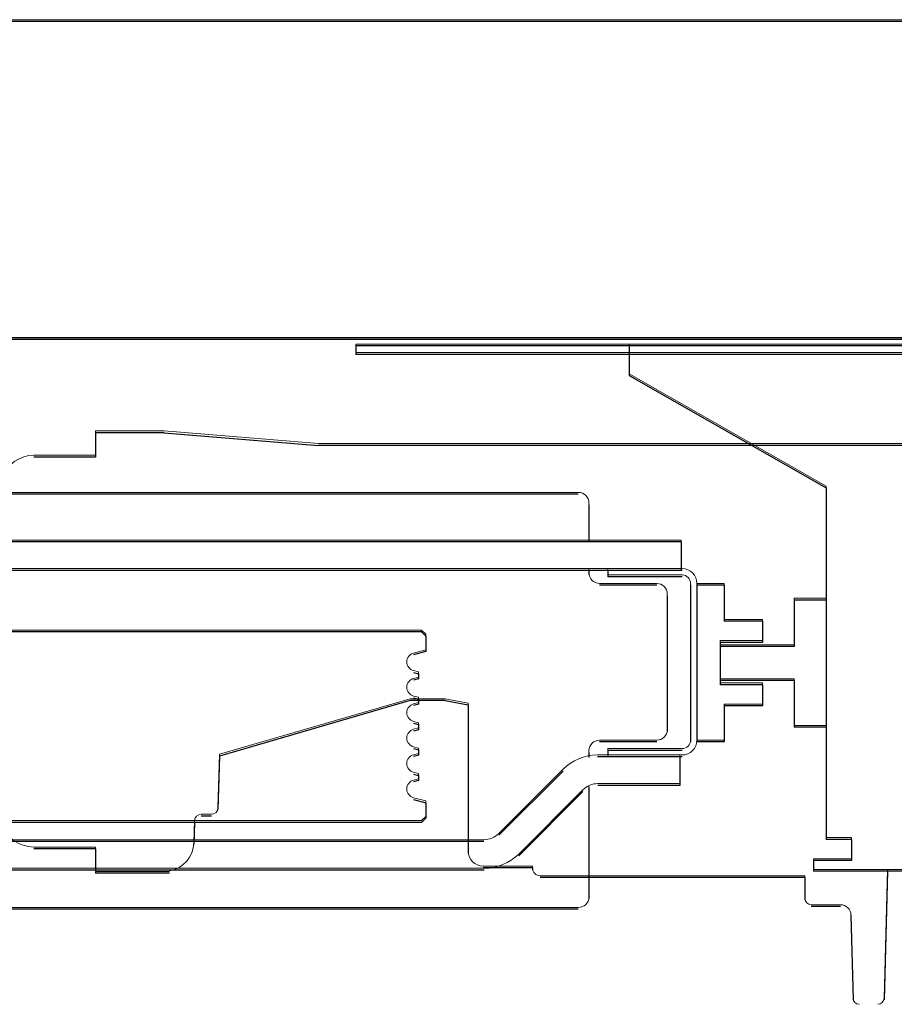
# Model space of a CAD drawing. Header units: millimetres. Extents: x -8642 to 28269, y -6609 to 3701.
# Tile 245 of 256: x 6878 to 6920, y -361 to -315. Entities that reach past the tile are written whole.
import ezdxf

# ---------------------------------------------------------------- set-up
doc = ezdxf.new("R2010")
doc.units = ezdxf.units.MM
doc.header["$LTSCALE"] = 1000
doc.header["$MEASUREMENT"] = 0
doc.linetypes.add('rzut 1 pietra$0$ArchiTECH.PC Solid Line Type', pattern=[0])
doc.linetypes.add('SUFIT_1 PIETRO$0$ArchiTECH.PC Solid Line Type', pattern=[0])
doc.layers.add('IS_ARCH', color=254, linetype='Continuous', lineweight=18)
doc.layers.add('SUFIT_1 PIETRO$0$INWENTARYZACJA', color=254, linetype='Continuous')

msp = doc.modelspace()

# ---------------------------------------------------------------- linework, layer by layer
at = {"layer": 'IS_ARCH', "linetype": 'rzut 1 pietra$0$ArchiTECH.PC Solid Line Type'}
for p, q in [((7025, -315), (6805, -315)), ((7010, -315), (6823.4, -315)), ((6820, -330), (7010, -330)), ((7010, -330), (6820, -330)), ((7010, -330), (6820, -330)), ((7010, -330), (6820, -330)), ((6823.4, -330), (7010, -330)), ((6974.3, -330.32), (6894.3, -330.32)), ((6894.3, -330.32), (6894.3, -330.72)), ((6974.3, -330.32), (6894.3, -330.32)), ((6894.3, -330.32), (6894.3, -330.72)), ((6894.3, -330.32), (6894.3, -330.72)), ((6974.3, -330.32), (6894.3, -330.32)), ((6907.2, -330.32), (6907.2, -331.72)), ((6907.2, -330.32), (6907.2, -331.72)), ((6907.2, -330.32), (6907.2, -331.72)), ((6974.3, -330.72), (6894.3, -330.72)), ((6974.3, -330.72), (6894.3, -330.72)), ((6974.3, -330.72), (6894.3, -330.72)), ((6907.2, -331.72), (6916.5, -337.02)), ((6907.2, -331.72), (6916.5, -337.02)), ((6907.2, -331.72), (6916.5, -337.02)), ((6885.246, -334.417), (6881.998, -334.417)), ((6881.998, -334.417), (6881.998, -335.567)), ((6885.246, -334.417), (6881.998, -334.417)), ((6881.998, -334.417), (6881.998, -335.567)), ((6881.998, -334.417), (6881.998, -335.567)), ((6885.246, -334.417), (6881.998, -334.417)), ((6885.246, -334.417), (6892.527, -335.017)), ((6885.246, -334.417), (6892.527, -335.017)), ((6885.246, -334.417), (6892.527, -335.017)), ((6956.469, -335.017), (6892.527, -335.017)), ((6956.469, -335.017), (6892.527, -335.017)), ((6956.469, -335.017), (6892.527, -335.017)), ((6881.998, -335.567), (6879.09, -335.567)), ((6881.998, -335.567), (6879.09, -335.567)), ((6881.998, -335.567), (6879.09, -335.567)), ((6916.5, -337.02), (6916.5, -353.62)), ((6916.5, -337.02), (6916.5, -353.62)), ((6916.5, -337.02), (6916.5, -353.62)), ((6904.8, -337.32), (6848.2, -337.32)), ((6904.8, -337.32), (6848.2, -337.32)), ((6904.8, -337.32), (6848.2, -337.32)), ((6905.3, -337.82), (6905.3, -339.57)), ((6905.3, -337.82), (6905.3, -339.57)), ((6905.3, -337.82), (6905.3, -339.57)), ((6909.65, -339.57), (6843.45, -339.57)), ((6909.65, -339.57), (6843.45, -339.57)), ((6909.65, -339.57), (6843.45, -339.57)), ((6909.65, -339.57), (6909.65, -340.92)), ((6909.65, -339.57), (6909.65, -340.92)), ((6909.65, -339.57), (6909.65, -340.92)), ((6909.7, -340.92), (6843.3, -340.92)), ((6909.7, -340.92), (6843.3, -340.92)), ((6909.7, -340.92), (6843.3, -340.92)), ((6905.3, -340.92), (6905.3, -341.12)), ((6905.3, -340.92), (6905.3, -341.12)), ((6905.3, -340.92), (6905.3, -341.12)), ((6906.2, -340.92), (6906.2, -341.22)), ((6906.2, -340.92), (6906.2, -341.22)), ((6906.2, -340.92), (6906.2, -341.22)), ((6909.7, -341.22), (6906.2, -341.22)), ((6909.7, -341.22), (6906.2, -341.22)), ((6909.7, -341.22), (6906.2, -341.22)), ((6908.5, -341.62), (6905.8, -341.62)), ((6908.5, -341.62), (6905.8, -341.62)), ((6908.5, -341.62), (6905.8, -341.62)), ((6910.1, -341.62), (6910.1, -349.02)), ((6910.1, -341.62), (6910.1, -349.02)), ((6910.1, -341.62), (6910.1, -349.02)), ((6910.4, -341.62), (6910.4, -349.02)), ((6911.69, -341.62), (6910.4, -341.62)), ((6910.4, -341.62), (6910.4, -349.02)), ((6911.69, -341.62), (6910.4, -341.62)), ((6911.69, -341.62), (6910.4, -341.62)), ((6910.4, -341.62), (6910.4, -349.02)), ((6911.69, -341.62), (6911.69, -343.32)), ((6911.69, -341.62), (6911.69, -343.32)), ((6911.69, -341.62), (6911.69, -343.32)), ((6909, -342.12), (6909, -348.52)), ((6909, -342.12), (6909, -348.52)), ((6909, -342.12), (6909, -348.52)), ((6915, -342.32), (6915, -344.52)), ((6916.5, -342.32), (6915, -342.32)), ((6915, -342.32), (6915, -344.52)), ((6916.5, -342.32), (6915, -342.32)), ((6916.5, -342.32), (6915, -342.32)), ((6915, -342.32), (6915, -344.52)), ((6916.5, -342.32), (6916.5, -348.32)), ((6916.5, -342.32), (6916.5, -348.32)), ((6916.5, -342.32), (6916.5, -348.32)), ((6913.5, -343.32), (6911.69, -343.32)), ((6913.5, -343.32), (6911.69, -343.32)), ((6913.5, -343.32), (6911.69, -343.32)), ((6913.5, -343.32), (6913.5, -344.32)), ((6913.5, -343.32), (6913.5, -344.32)), ((6913.5, -343.32), (6913.5, -344.32)), ((6897.4, -343.82), (6855.6, -343.82)), ((6897.4, -343.82), (6855.6, -343.82)), ((6897.4, -343.82), (6855.6, -343.82)), ((6897.4, -343.82), (6897.6, -344.02)), ((6897.4, -343.82), (6897.6, -344.02)), ((6897.4, -343.82), (6897.6, -344.02)), ((6897.6, -344.02), (6897.6, -344.749)), ((6897.6, -344.02), (6897.6, -344.749)), ((6897.6, -344.02), (6897.6, -344.749)), ((6911.5, -344.32), (6911.5, -346.32)), ((6913.5, -344.32), (6911.5, -344.32)), ((6911.5, -344.32), (6911.5, -346.32)), ((6913.5, -344.32), (6911.5, -344.32)), ((6913.5, -344.32), (6911.5, -344.32)), ((6911.5, -344.32), (6911.5, -346.32)), ((6897.6, -344.749), (6897.019, -344.905)), ((6897.6, -344.749), (6897.019, -344.905)), ((6897.6, -344.749), (6897.019, -344.905)), ((6911.5, -344.52), (6911.5, -346.12)), ((6915, -344.52), (6911.5, -344.52)), ((6911.5, -344.52), (6911.5, -346.12)), ((6915, -344.52), (6911.5, -344.52)), ((6915, -344.52), (6911.5, -344.52)), ((6911.5, -344.52), (6911.5, -346.12)), ((6897.019, -345.735), (6897.25, -345.797)), ((6897.019, -345.735), (6897.25, -345.797)), ((6897.019, -345.735), (6897.25, -345.797)), ((6897.25, -345.797), (6897.25, -346.043)), ((6897.25, -345.797), (6897.25, -346.043)), ((6897.25, -345.797), (6897.25, -346.043)), ((6897.25, -346.043), (6897.019, -346.105)), ((6897.25, -346.043), (6897.019, -346.105)), ((6897.25, -346.043), (6897.019, -346.105)), ((6915, -346.12), (6911.5, -346.12)), ((6915, -346.12), (6911.5, -346.12)), ((6915, -346.12), (6911.5, -346.12)), ((6913.5, -346.32), (6911.5, -346.32)), ((6913.5, -346.32), (6911.5, -346.32)), ((6913.5, -346.32), (6911.5, -346.32)), ((6913.5, -346.32), (6913.5, -347.32)), ((6913.5, -346.32), (6913.5, -347.32)), ((6913.5, -346.32), (6913.5, -347.32)), ((6915, -346.12), (6915, -348.32)), ((6915, -346.12), (6915, -348.32)), ((6915, -346.12), (6915, -348.32)), ((6896.863, -347.067), (6887.85, -349.685)), ((6896.863, -347.067), (6887.85, -349.685)), ((6896.863, -347.067), (6887.85, -349.685)), ((6898.514, -347.067), (6896.863, -347.067)), ((6898.514, -347.067), (6896.863, -347.067)), ((6898.514, -347.067), (6896.863, -347.067)), ((6898.514, -347.067), (6896.863, -347.067)), ((6898.514, -347.067), (6896.863, -347.067)), ((6898.514, -347.067), (6896.863, -347.067)), ((6897.019, -346.935), (6897.25, -346.997)), ((6897.019, -346.935), (6897.25, -346.997)), ((6897.019, -346.935), (6897.25, -346.997)), ((6897.25, -347.243), (6897.019, -347.305)), ((6897.25, -347.243), (6897.019, -347.305)), ((6897.25, -347.243), (6897.019, -347.305)), ((6897.25, -346.997), (6897.25, -347.243)), ((6897.25, -346.997), (6897.25, -347.243)), ((6897.25, -346.997), (6897.25, -347.243)), ((6898.514, -347.067), (6899.599, -347.269)), ((6898.514, -347.067), (6899.599, -347.269)), ((6898.514, -347.067), (6899.599, -347.269)), ((6899.599, -347.269), (6899.599, -354.267)), ((6899.599, -347.269), (6899.599, -354.267)), ((6899.599, -347.269), (6899.599, -354.267)), ((6911.69, -347.32), (6911.69, -349.02)), ((6913.5, -347.32), (6911.69, -347.32)), ((6911.69, -347.32), (6911.69, -349.02)), ((6913.5, -347.32), (6911.69, -347.32)), ((6913.5, -347.32), (6911.69, -347.32)), ((6911.69, -347.32), (6911.69, -349.02)), ((6897.019, -348.135), (6897.25, -348.197)), ((6897.019, -348.135), (6897.25, -348.197)), ((6897.019, -348.135), (6897.25, -348.197)), ((6897.25, -348.197), (6897.25, -348.443)), ((6897.25, -348.197), (6897.25, -348.443)), ((6897.25, -348.197), (6897.25, -348.443)), ((6897.25, -348.443), (6897.019, -348.505)), ((6897.25, -348.443), (6897.019, -348.505)), ((6897.25, -348.443), (6897.019, -348.505)), ((6916.5, -348.32), (6915, -348.32)), ((6916.5, -348.32), (6915, -348.32)), ((6916.5, -348.32), (6915, -348.32)), ((6908.5, -349.02), (6905.8, -349.02)), ((6908.5, -349.02), (6905.8, -349.02)), ((6908.5, -349.02), (6905.8, -349.02)), ((6911.69, -349.02), (6910.4, -349.02)), ((6911.69, -349.02), (6910.4, -349.02)), ((6911.69, -349.02), (6910.4, -349.02)), ((6897.019, -349.335), (6897.25, -349.397)), ((6897.019, -349.335), (6897.25, -349.397)), ((6897.019, -349.335), (6897.25, -349.397)), ((6897.25, -349.397), (6897.25, -349.643)), ((6897.25, -349.397), (6897.25, -349.643)), ((6897.25, -349.397), (6897.25, -349.643)), ((6905.3, -349.52), (6905.3, -349.756)), ((6905.3, -349.52), (6905.3, -349.756)), ((6905.3, -349.52), (6905.3, -349.756)), ((6909.7, -349.42), (6906.2, -349.42)), ((6906.2, -349.42), (6906.2, -349.72)), ((6909.7, -349.42), (6906.2, -349.42)), ((6906.2, -349.42), (6906.2, -349.72)), ((6906.2, -349.42), (6906.2, -349.72)), ((6909.7, -349.42), (6906.2, -349.42)), ((6887.85, -349.685), (6887.784, -352.215)), ((6887.85, -349.685), (6887.784, -352.215)), ((6887.85, -349.685), (6887.784, -352.215)), ((6897.25, -349.643), (6897.019, -349.705)), ((6897.25, -349.643), (6897.019, -349.705)), ((6897.25, -349.643), (6897.019, -349.705)), ((6909.7, -349.72), (6905.704, -349.72)), ((6909.7, -349.72), (6905.704, -349.72)), ((6909.7, -349.72), (6905.704, -349.72)), ((6909.6, -349.72), (6909.6, -351.07)), ((6909.6, -349.72), (6909.6, -351.07)), ((6909.6, -349.72), (6909.6, -351.07)), ((6897.019, -350.535), (6897.25, -350.597)), ((6897.019, -350.535), (6897.25, -350.597)), ((6897.019, -350.535), (6897.25, -350.597)), ((6904.078, -350.394), (6901.044, -353.427)), ((6904.078, -350.394), (6901.044, -353.427)), ((6904.078, -350.394), (6901.044, -353.427)), ((6897.25, -350.843), (6897.019, -350.905)), ((6897.25, -350.843), (6897.019, -350.905)), ((6897.25, -350.843), (6897.019, -350.905)), ((6897.25, -350.597), (6897.25, -350.843)), ((6897.25, -350.597), (6897.25, -350.843)), ((6897.25, -350.597), (6897.25, -350.843)), ((6905.018, -351.363), (6901.984, -354.396)), ((6905.018, -351.363), (6901.984, -354.396)), ((6905.018, -351.363), (6901.984, -354.396)), ((6905.3, -351.165), (6905.3, -356.42)), ((6905.3, -351.165), (6905.3, -356.42)), ((6905.3, -351.165), (6905.3, -356.42)), ((6909.6, -351.07), (6905.725, -351.07)), ((6909.6, -351.07), (6905.725, -351.07)), ((6909.6, -351.07), (6905.725, -351.07)), ((6897.019, -351.735), (6897.6, -351.891)), ((6897.019, -351.735), (6897.6, -351.891)), ((6897.019, -351.735), (6897.6, -351.891)), ((6897.6, -351.891), (6897.6, -352.62)), ((6897.6, -351.891), (6897.6, -352.62)), ((6897.6, -351.891), (6897.6, -352.62)), ((6897.4, -352.82), (6855.6, -352.82)), ((6897.4, -352.82), (6855.6, -352.82)), ((6897.4, -352.82), (6855.6, -352.82)), ((6886.682, -352.816), (6886.645, -353.866)), ((6886.682, -352.816), (6886.645, -353.866)), ((6886.682, -352.816), (6886.645, -353.866)), ((6887.474, -352.517), (6886.992, -352.517)), ((6887.474, -352.517), (6886.992, -352.517)), ((6887.474, -352.517), (6886.992, -352.517)), ((6897.6, -352.62), (6897.4, -352.82)), ((6897.6, -352.62), (6897.4, -352.82)), ((6897.6, -352.62), (6897.4, -352.82)), ((6900.337, -353.72), (6852.663, -353.72)), ((6900.337, -353.72), (6852.663, -353.72)), ((6900.337, -353.72), (6852.663, -353.72)), ((6917.7, -353.62), (6916.5, -353.62)), ((6917.7, -353.62), (6916.5, -353.62)), ((6917.7, -353.62), (6916.5, -353.62)), ((6917.7, -353.62), (6917.7, -354.62)), ((6917.7, -353.62), (6917.7, -354.62)), ((6917.7, -353.62), (6917.7, -354.62)), ((6881.997, -354.067), (6879.09, -354.067)), ((6881.997, -354.067), (6879.09, -354.067)), ((6881.997, -354.067), (6879.09, -354.067)), ((6881.997, -354.067), (6881.998, -355.217)), ((6881.997, -354.067), (6881.998, -355.217)), ((6881.997, -354.067), (6881.998, -355.217)), ((6915.9, -354.62), (6915.9, -355.12)), ((6917.7, -354.62), (6915.9, -354.62)), ((6915.9, -354.62), (6915.9, -355.12)), ((6917.7, -354.62), (6915.9, -354.62)), ((6917.7, -354.62), (6915.9, -354.62)), ((6915.9, -354.62), (6915.9, -355.12)), ((6900.358, -355.07), (6852.642, -355.07)), ((6900.358, -355.07), (6852.642, -355.07)), ((6900.358, -355.07), (6852.642, -355.07)), ((6902.64, -354.967), (6900.299, -354.967)), ((6902.64, -354.967), (6900.299, -354.967)), ((6902.64, -354.967), (6900.299, -354.967)), ((6902.64, -354.967), (6902.64, -355.07)), ((6902.64, -354.967), (6902.64, -355.07)), ((6902.64, -354.967), (6902.64, -355.07)), ((6933.1, -355.12), (6915.9, -355.12)), ((6933.1, -355.12), (6915.9, -355.12)), ((6933.1, -355.12), (6915.9, -355.12)), ((6919.393, -355.12), (6919.238, -361.2)), ((6919.393, -355.12), (6919.238, -361.2)), ((6919.393, -355.12), (6919.238, -361.2)), ((6885.497, -355.217), (6881.998, -355.217)), ((6885.497, -355.217), (6881.998, -355.217)), ((6885.497, -355.217), (6881.998, -355.217)), ((6915.499, -355.42), (6902.99, -355.42)), ((6915.499, -355.42), (6902.99, -355.42)), ((6915.499, -355.42), (6902.99, -355.42)), ((6915.499, -355.42), (6915.499, -356.492)), ((6915.499, -355.42), (6915.499, -356.492)), ((6915.499, -355.42), (6915.499, -356.492)), ((6904.8, -356.92), (6848.2, -356.92)), ((6904.8, -356.92), (6848.2, -356.92)), ((6904.8, -356.92), (6848.2, -356.92)), ((6917.175, -356.792), (6915.799, -356.792)), ((6917.175, -356.792), (6915.799, -356.792)), ((6917.175, -356.792), (6915.799, -356.792)), ((6917.666, -357.203), (6917.771, -361.2)), ((6917.666, -357.203), (6917.771, -361.2)), ((6917.666, -357.203), (6917.771, -361.2))]:
    msp.add_line(p, q, dxfattribs=at)
for centre, radius, start, end in [((6879.09, -337.167), 1.6, 90, 158.9382), ((6904.8, -337.82), 0.5, 0, 90), ((6905.8, -341.12), 0.5, 180, 270), ((6909.7, -341.62), 0.7, 0, 90), ((6909.7, -341.62), 0.4, 0, 90), ((6908.5, -342.12), 0.5, 0, 90), ((6897.13, -345.32), 0.43, 105, 180), ((6897.13, -345.32), 0.43, 180, 255), ((6897.13, -346.52), 0.43, 105, 180), ((6897.13, -346.52), 0.43, 180, 255), ((6897.13, -347.72), 0.43, 105, 180), ((6897.13, -347.72), 0.43, 180, 255), ((6897.13, -348.92), 0.43, 105, 180), ((6908.5, -348.52), 0.5, 270, 0), ((6897.13, -348.92), 0.43, 180, 255), ((6905.8, -349.52), 0.5, 90, 180), ((6909.7, -349.02), 0.7, 270, 0), ((6909.7, -349.02), 0.4, 270, 0), ((6897.13, -350.12), 0.43, 105, 180), ((6905.704, -352.02), 2.3, 90, 135), ((6897.13, -350.12), 0.43, 180, 255), ((6897.13, -351.32), 0.43, 105, 180), ((6897.13, -351.32), 0.43, 180, 255), ((6905.725, -352.07), 1, 90, 135), ((6887.474, -352.207), 0.31, 270, 358.5), ((6886.992, -352.827), 0.31, 90, 178), ((6879.09, -352.467), 1.6, 196.6992, 270), ((6900.337, -352.72), 1, 270, 315), ((6885.246, -353.817), 1.4, 280.3196, 358), ((6900.299, -354.267), 0.7, 180, 270), ((6900.358, -352.77), 2.3, 270, 315), ((6902.99, -355.07), 0.35, 180, 270), ((6904.8, -356.42), 0.5, 270, 0), ((6915.799, -356.492), 0.3, 180, 270), ((6917.175, -357.292), 0.5, 1.5, 90), ((6918.071, -361.192), 0.3, 181.5, 270), ((6918.939, -361.192), 0.3, 270, 358.5)]:
    msp.add_arc(centre, radius, start, end, dxfattribs=at)
at = {"layer": 'SUFIT_1 PIETRO$0$INWENTARYZACJA', "linetype": 'SUFIT_1 PIETRO$0$ArchiTECH.PC Solid Line Type'}
for p, q in [((7025, -315.084), (6805, -315.084)), ((7010, -315.084), (6823.401, -315.084)), ((6820, -330.084), (7010, -330.084)), ((7010, -330.084), (6820, -330.084)), ((7010, -330.084), (6820, -330.084)), ((7010, -330.084), (6820, -330.084)), ((6823.401, -330.084), (7010, -330.084)), ((6974.3, -330.404), (6894.3, -330.404)), ((6894.3, -330.404), (6894.3, -330.804)), ((6894.3, -330.404), (6894.3, -330.804)), ((6974.3, -330.404), (6894.3, -330.404)), ((6894.3, -330.404), (6894.3, -330.804)), ((6974.3, -330.404), (6894.3, -330.404)), ((6907.2, -330.404), (6907.2, -331.804)), ((6907.2, -330.404), (6907.2, -331.804)), ((6907.2, -330.404), (6907.2, -331.804)), ((6974.3, -330.804), (6894.3, -330.804)), ((6974.3, -330.804), (6894.3, -330.804)), ((6974.3, -330.804), (6894.3, -330.804)), ((6907.2, -331.804), (6916.5, -337.104)), ((6907.2, -331.804), (6916.5, -337.104)), ((6907.2, -331.804), (6916.5, -337.104)), ((6885.246, -334.501), (6881.998, -334.501)), ((6881.998, -334.501), (6881.998, -335.651)), ((6881.998, -334.501), (6881.998, -335.651)), ((6885.246, -334.501), (6881.998, -334.501)), ((6881.998, -334.501), (6881.998, -335.651)), ((6885.246, -334.501), (6881.998, -334.501)), ((6885.246, -334.501), (6892.527, -335.101)), ((6885.246, -334.501), (6892.527, -335.101)), ((6885.246, -334.501), (6892.527, -335.101)), ((6956.469, -335.101), (6892.527, -335.101)), ((6956.469, -335.101), (6892.527, -335.101)), ((6956.469, -335.101), (6892.527, -335.101)), ((6881.998, -335.651), (6879.09, -335.651)), ((6881.998, -335.651), (6879.09, -335.651)), ((6881.998, -335.651), (6879.09, -335.651)), ((6904.8, -337.404), (6848.2, -337.404)), ((6904.8, -337.404), (6848.2, -337.404)), ((6904.8, -337.404), (6848.2, -337.404)), ((6916.5, -337.104), (6916.5, -353.704)), ((6916.5, -337.104), (6916.5, -353.704)), ((6916.5, -337.104), (6916.5, -353.704)), ((6905.3, -337.904), (6905.3, -339.654)), ((6905.3, -337.904), (6905.3, -339.654)), ((6905.3, -337.904), (6905.3, -339.654)), ((6909.65, -339.654), (6843.45, -339.654)), ((6909.65, -339.654), (6843.45, -339.654)), ((6909.65, -339.654), (6843.45, -339.654)), ((6909.65, -339.654), (6909.65, -341.004)), ((6909.65, -339.654), (6909.65, -341.004)), ((6909.65, -339.654), (6909.65, -341.004)), ((6909.7, -341.004), (6843.3, -341.004)), ((6909.7, -341.004), (6843.3, -341.004)), ((6909.7, -341.004), (6843.3, -341.004)), ((6905.3, -341.004), (6905.3, -341.204)), ((6905.3, -341.004), (6905.3, -341.204)), ((6905.3, -341.004), (6905.3, -341.204)), ((6906.2, -341.004), (6906.2, -341.304)), ((6906.2, -341.004), (6906.2, -341.304)), ((6906.2, -341.004), (6906.2, -341.304)), ((6908.5, -341.704), (6905.8, -341.704)), ((6908.5, -341.704), (6905.8, -341.704)), ((6908.5, -341.704), (6905.8, -341.704)), ((6909.7, -341.304), (6906.2, -341.304)), ((6909.7, -341.304), (6906.2, -341.304)), ((6909.7, -341.304), (6906.2, -341.304)), ((6910.1, -341.704), (6910.1, -349.104)), ((6910.1, -341.704), (6910.1, -349.104)), ((6910.1, -341.704), (6910.1, -349.104)), ((6910.4, -341.704), (6910.4, -349.104)), ((6911.69, -341.704), (6910.4, -341.704)), ((6911.69, -341.704), (6910.4, -341.704)), ((6910.4, -341.704), (6910.4, -349.104)), ((6911.69, -341.704), (6910.4, -341.704)), ((6910.4, -341.704), (6910.4, -349.104)), ((6911.69, -341.704), (6911.69, -343.404)), ((6911.69, -341.704), (6911.69, -343.404)), ((6911.69, -341.704), (6911.69, -343.404)), ((6909, -342.204), (6909, -348.604)), ((6909, -342.204), (6909, -348.604)), ((6909, -342.204), (6909, -348.604)), ((6915, -342.404), (6915, -344.604)), ((6916.5, -342.404), (6915, -342.404)), ((6916.5, -342.404), (6915, -342.404)), ((6915, -342.404), (6915, -344.604)), ((6916.5, -342.404), (6915, -342.404)), ((6915, -342.404), (6915, -344.604)), ((6916.5, -342.404), (6916.5, -348.404)), ((6916.5, -342.404), (6916.5, -348.404)), ((6916.5, -342.404), (6916.5, -348.404)), ((6913.5, -343.404), (6911.69, -343.404)), ((6913.5, -343.404), (6911.69, -343.404)), ((6913.5, -343.404), (6911.69, -343.404)), ((6913.5, -343.404), (6913.5, -344.404)), ((6913.5, -343.404), (6913.5, -344.404)), ((6913.5, -343.404), (6913.5, -344.404)), ((6897.4, -343.904), (6855.6, -343.904)), ((6897.4, -343.904), (6855.6, -343.904)), ((6897.4, -343.904), (6855.6, -343.904)), ((6897.4, -343.904), (6897.6, -344.104)), ((6897.4, -343.904), (6897.6, -344.104)), ((6897.4, -343.904), (6897.6, -344.104)), ((6897.6, -344.104), (6897.6, -344.833)), ((6897.6, -344.104), (6897.6, -344.833)), ((6897.6, -344.104), (6897.6, -344.833)), ((6911.5, -344.404), (6911.5, -346.404)), ((6913.5, -344.404), (6911.5, -344.404)), ((6913.5, -344.404), (6911.5, -344.404)), ((6911.5, -344.404), (6911.5, -346.404)), ((6913.5, -344.404), (6911.5, -344.404)), ((6911.5, -344.404), (6911.5, -346.404)), ((6897.6, -344.833), (6897.019, -344.989)), ((6897.6, -344.833), (6897.019, -344.989)), ((6897.6, -344.833), (6897.019, -344.989)), ((6911.5, -344.604), (6911.5, -346.204)), ((6915, -344.604), (6911.5, -344.604)), ((6915, -344.604), (6911.5, -344.604)), ((6911.5, -344.604), (6911.5, -346.204)), ((6915, -344.604), (6911.5, -344.604)), ((6911.5, -344.604), (6911.5, -346.204)), ((6897.019, -345.819), (6897.25, -345.881)), ((6897.019, -345.819), (6897.25, -345.881)), ((6897.019, -345.819), (6897.25, -345.881)), ((6897.25, -345.881), (6897.25, -346.127)), ((6897.25, -345.881), (6897.25, -346.127)), ((6897.25, -345.881), (6897.25, -346.127)), ((6897.25, -346.127), (6897.019, -346.189)), ((6897.25, -346.127), (6897.019, -346.189)), ((6897.25, -346.127), (6897.019, -346.189)), ((6915, -346.204), (6911.5, -346.204)), ((6915, -346.204), (6911.5, -346.204)), ((6915, -346.204), (6911.5, -346.204)), ((6915, -346.204), (6915, -348.404)), ((6915, -346.204), (6915, -348.404)), ((6915, -346.204), (6915, -348.404)), ((6913.5, -346.404), (6911.5, -346.404)), ((6913.5, -346.404), (6911.5, -346.404)), ((6913.5, -346.404), (6911.5, -346.404)), ((6913.5, -346.404), (6913.5, -347.404)), ((6913.5, -346.404), (6913.5, -347.404)), ((6913.5, -346.404), (6913.5, -347.404)), ((6896.863, -347.151), (6887.85, -349.769)), ((6896.863, -347.151), (6887.85, -349.769)), ((6896.863, -347.151), (6887.85, -349.769)), ((6898.514, -347.151), (6896.863, -347.151)), ((6898.514, -347.151), (6896.863, -347.151)), ((6898.514, -347.151), (6896.863, -347.151)), ((6898.514, -347.151), (6896.863, -347.151)), ((6898.514, -347.151), (6896.863, -347.151)), ((6898.514, -347.151), (6896.863, -347.151)), ((6897.019, -347.019), (6897.25, -347.081)), ((6897.019, -347.019), (6897.25, -347.081)), ((6897.019, -347.019), (6897.25, -347.081)), ((6897.25, -347.081), (6897.25, -347.327)), ((6897.25, -347.081), (6897.25, -347.327)), ((6897.25, -347.081), (6897.25, -347.327)), ((6898.514, -347.151), (6899.599, -347.353)), ((6898.514, -347.151), (6899.599, -347.353)), ((6898.514, -347.151), (6899.599, -347.353)), ((6897.25, -347.327), (6897.019, -347.389)), ((6897.25, -347.327), (6897.019, -347.389)), ((6897.25, -347.327), (6897.019, -347.389)), ((6899.599, -347.353), (6899.599, -354.351)), ((6899.599, -347.353), (6899.599, -354.351)), ((6899.599, -347.353), (6899.599, -354.351)), ((6911.69, -347.404), (6911.69, -349.104)), ((6913.5, -347.404), (6911.69, -347.404)), ((6913.5, -347.404), (6911.69, -347.404)), ((6911.69, -347.404), (6911.69, -349.104)), ((6913.5, -347.404), (6911.69, -347.404)), ((6911.69, -347.404), (6911.69, -349.104)), ((6897.019, -348.219), (6897.25, -348.281)), ((6897.019, -348.219), (6897.25, -348.281)), ((6897.019, -348.219), (6897.25, -348.281)), ((6897.25, -348.527), (6897.019, -348.589)), ((6897.25, -348.527), (6897.019, -348.589)), ((6897.25, -348.527), (6897.019, -348.589)), ((6897.25, -348.281), (6897.25, -348.527)), ((6897.25, -348.281), (6897.25, -348.527)), ((6897.25, -348.281), (6897.25, -348.527)), ((6916.5, -348.404), (6915, -348.404)), ((6916.5, -348.404), (6915, -348.404)), ((6916.5, -348.404), (6915, -348.404)), ((6908.5, -349.104), (6905.8, -349.104)), ((6908.5, -349.104), (6905.8, -349.104)), ((6908.5, -349.104), (6905.8, -349.104)), ((6911.69, -349.104), (6910.4, -349.104)), ((6911.69, -349.104), (6910.4, -349.104)), ((6911.69, -349.104), (6910.4, -349.104)), ((6897.019, -349.419), (6897.25, -349.481)), ((6897.019, -349.419), (6897.25, -349.481)), ((6897.019, -349.419), (6897.25, -349.481)), ((6897.25, -349.481), (6897.25, -349.727)), ((6897.25, -349.481), (6897.25, -349.727)), ((6897.25, -349.481), (6897.25, -349.727)), ((6905.3, -349.604), (6905.3, -349.84)), ((6905.3, -349.604), (6905.3, -349.84)), ((6905.3, -349.604), (6905.3, -349.84)), ((6909.7, -349.504), (6906.2, -349.504)), ((6906.2, -349.504), (6906.2, -349.804)), ((6906.2, -349.504), (6906.2, -349.804)), ((6909.7, -349.504), (6906.2, -349.504)), ((6906.2, -349.504), (6906.2, -349.804)), ((6909.7, -349.504), (6906.2, -349.504)), ((6887.85, -349.769), (6887.784, -352.299)), ((6887.85, -349.769), (6887.784, -352.299)), ((6887.85, -349.769), (6887.784, -352.299)), ((6897.25, -349.727), (6897.019, -349.789)), ((6897.25, -349.727), (6897.019, -349.789)), ((6897.25, -349.727), (6897.019, -349.789)), ((6909.7, -349.804), (6905.704, -349.804)), ((6909.7, -349.804), (6905.704, -349.804)), ((6909.7, -349.804), (6905.704, -349.804)), ((6909.6, -349.804), (6909.6, -351.154)), ((6909.6, -349.804), (6909.6, -351.154)), ((6909.6, -349.804), (6909.6, -351.154)), ((6904.078, -350.478), (6901.044, -353.511)), ((6904.078, -350.478), (6901.044, -353.511)), ((6904.078, -350.478), (6901.044, -353.511)), ((6897.019, -350.619), (6897.25, -350.681)), ((6897.019, -350.619), (6897.25, -350.681)), ((6897.019, -350.619), (6897.25, -350.681)), ((6897.25, -350.927), (6897.019, -350.989)), ((6897.25, -350.927), (6897.019, -350.989)), ((6897.25, -350.927), (6897.019, -350.989)), ((6897.25, -350.681), (6897.25, -350.927)), ((6897.25, -350.681), (6897.25, -350.927)), ((6897.25, -350.681), (6897.25, -350.927)), ((6905.018, -351.447), (6901.984, -354.48)), ((6905.018, -351.447), (6901.984, -354.48)), ((6905.018, -351.447), (6901.984, -354.48)), ((6905.3, -351.249), (6905.3, -356.504)), ((6905.3, -351.249), (6905.3, -356.504)), ((6905.3, -351.249), (6905.3, -356.504)), ((6909.6, -351.154), (6905.725, -351.154)), ((6909.6, -351.154), (6905.725, -351.154)), ((6909.6, -351.154), (6905.725, -351.154)), ((6897.019, -351.819), (6897.6, -351.975)), ((6897.019, -351.819), (6897.6, -351.975)), ((6897.019, -351.819), (6897.6, -351.975)), ((6897.6, -351.975), (6897.6, -352.704)), ((6897.6, -351.975), (6897.6, -352.704)), ((6897.6, -351.975), (6897.6, -352.704)), ((6887.474, -352.601), (6886.992, -352.601)), ((6887.474, -352.601), (6886.992, -352.601)), ((6887.474, -352.601), (6886.992, -352.601)), ((6897.6, -352.704), (6897.4, -352.904)), ((6897.6, -352.704), (6897.4, -352.904)), ((6897.6, -352.704), (6897.4, -352.904)), ((6897.4, -352.904), (6855.6, -352.904)), ((6897.4, -352.904), (6855.6, -352.904)), ((6897.4, -352.904), (6855.6, -352.904)), ((6886.682, -352.9), (6886.646, -353.95)), ((6886.682, -352.9), (6886.646, -353.95)), ((6886.682, -352.9), (6886.646, -353.95)), ((6900.337, -353.804), (6852.663, -353.804)), ((6900.337, -353.804), (6852.663, -353.804)), ((6900.337, -353.804), (6852.663, -353.804)), ((6917.7, -353.704), (6916.5, -353.704)), ((6917.7, -353.704), (6916.5, -353.704)), ((6917.7, -353.704), (6916.5, -353.704)), ((6917.7, -353.704), (6917.7, -354.704)), ((6917.7, -353.704), (6917.7, -354.704)), ((6917.7, -353.704), (6917.7, -354.704)), ((6881.997, -354.151), (6879.09, -354.151)), ((6881.997, -354.151), (6879.09, -354.151)), ((6881.997, -354.151), (6879.09, -354.151)), ((6881.997, -354.151), (6881.998, -355.301)), ((6881.997, -354.151), (6881.998, -355.301)), ((6881.997, -354.151), (6881.998, -355.301)), ((6915.9, -354.704), (6915.9, -355.204)), ((6917.7, -354.704), (6915.9, -354.704)), ((6917.7, -354.704), (6915.9, -354.704)), ((6915.9, -354.704), (6915.9, -355.204)), ((6917.7, -354.704), (6915.9, -354.704)), ((6915.9, -354.704), (6915.9, -355.204)), ((6900.358, -355.154), (6852.642, -355.154)), ((6900.358, -355.154), (6852.642, -355.154)), ((6900.358, -355.154), (6852.642, -355.154)), ((6902.641, -355.051), (6900.299, -355.051)), ((6902.641, -355.051), (6900.299, -355.051)), ((6902.641, -355.051), (6900.299, -355.051)), ((6902.641, -355.051), (6902.641, -355.154)), ((6902.641, -355.051), (6902.641, -355.154)), ((6902.641, -355.051), (6902.641, -355.154)), ((6885.497, -355.301), (6881.998, -355.301)), ((6885.497, -355.301), (6881.998, -355.301)), ((6885.497, -355.301), (6881.998, -355.301)), ((6915.499, -355.504), (6902.991, -355.504)), ((6915.499, -355.504), (6902.991, -355.504)), ((6915.499, -355.504), (6902.991, -355.504)), ((6915.499, -355.504), (6915.499, -356.576)), ((6915.499, -355.504), (6915.499, -356.576)), ((6915.499, -355.504), (6915.499, -356.576)), ((6933.1, -355.204), (6915.9, -355.204)), ((6933.1, -355.204), (6915.9, -355.204)), ((6933.1, -355.204), (6915.9, -355.204)), ((6919.393, -355.204), (6919.238, -361.284)), ((6919.393, -355.204), (6919.238, -361.284)), ((6919.393, -355.204), (6919.238, -361.284)), ((6904.8, -357.004), (6848.2, -357.004)), ((6904.8, -357.004), (6848.2, -357.004)), ((6904.8, -357.004), (6848.2, -357.004)), ((6917.175, -356.876), (6915.799, -356.876)), ((6917.175, -356.876), (6915.799, -356.876)), ((6917.175, -356.876), (6915.799, -356.876)), ((6917.666, -357.286), (6917.771, -361.284)), ((6917.666, -357.286), (6917.771, -361.284)), ((6917.666, -357.286), (6917.771, -361.284))]:
    msp.add_line(p, q, dxfattribs=at)

doc.saveas('drawing.dxf')
